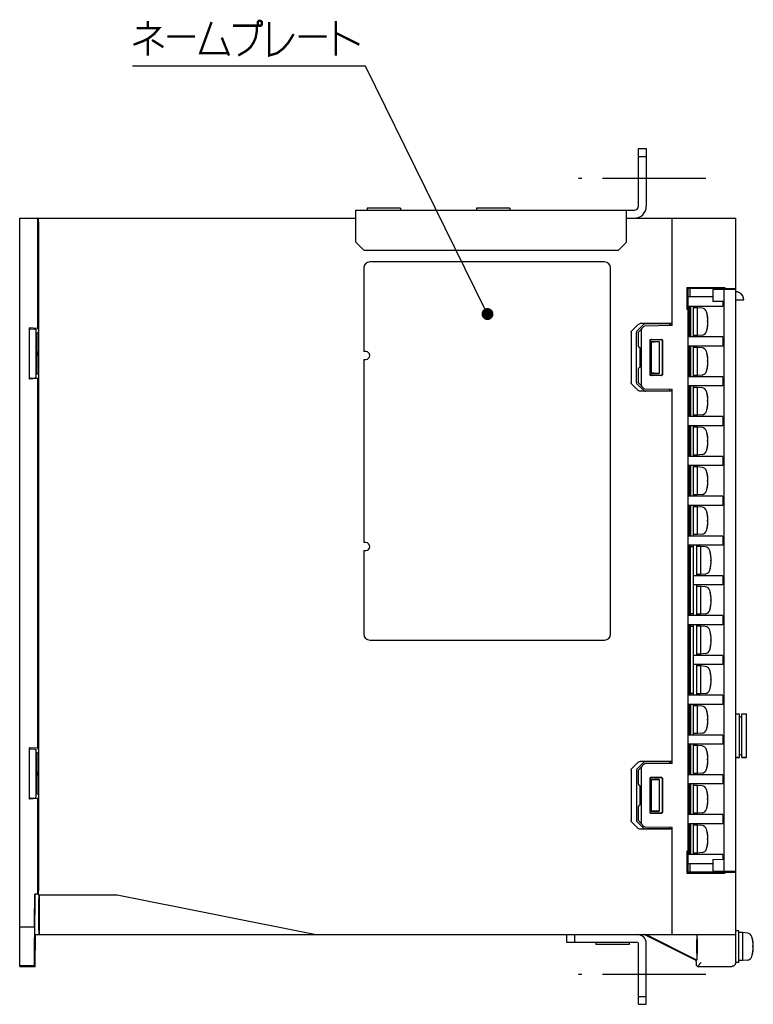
# Model space of a CAD drawing. Extents: x 82 to 1223, y 50 to 823.
# Tile 12 of 33: x 352 to 537, y 438 to 686. Entities that reach past the tile are written whole.
import ezdxf

# ---------------------------------------------------------------- set-up
doc = ezdxf.new("R2010")
doc.units = 0
doc.header["$LTSCALE"] = 69.3
doc.linetypes.add('CENTER', pattern=[0.6, 0.375, -0.075, 0.075, -0.075])
doc.linetypes.add('HIDDEN', pattern=[0.2, 0.1, -0.1])
doc.layers.get('0').update_dxf_attribs({"linetype": 'CONTINUOUS'})
for name, color, linetype in [('ALL_AXIS', 7, 'CONTINUOUS'), ('ALL_CURVE', 7, 'CONTINUOUS'), ('ALL_FEATURES', 7, 'CONTINUOUS'), ('ALL_NOTE', 7, 'CONTINUOUS'), ('DEFAULT_2', 8, 'HIDDEN')]:
    doc.layers.add(name, color=color, linetype=linetype)

msp = doc.modelspace()

# ---------------------------------------------------------------- linework, layer by layer
at = {"color": 7, "linetype": 'CONTINUOUS'}
for p, q in [((526.575, 616), (520.375, 616)), ((529.075, 613.6), (520.375, 613.6)), ((520.675, 613.6), (520.675, 605.9)), ((520.975, 613.6), (520.975, 605.9)), ((529.075, 614.806), (529.075, 613.6)), ((529.075, 605.9), (520.375, 605.9)), ((529.075, 603.6), (520.375, 603.6)), ((520.675, 603.6), (520.675, 595.9)), ((520.975, 603.6), (520.975, 595.9)), ((529.075, 605.9), (529.075, 603.6)), ((529.075, 595.9), (520.375, 595.9)), ((529.075, 595.9), (529.075, 593.6)), ((529.075, 593.6), (520.375, 593.6)), ((520.675, 593.6), (520.675, 585.9)), ((520.975, 593.6), (520.975, 585.9)), ((529.075, 585.9), (520.375, 585.9)), ((529.075, 585.9), (529.075, 583.6)), ((529.075, 583.6), (520.375, 583.6)), ((520.675, 583.6), (520.675, 575.9)), ((520.975, 583.6), (520.975, 575.9)), ((529.075, 575.9), (520.375, 575.9)), ((529.075, 575.9), (529.075, 573.6)), ((529.075, 573.6), (520.375, 573.6)), ((520.675, 573.6), (520.675, 565.9)), ((520.975, 573.6), (520.975, 565.9)), ((529.075, 565.9), (520.375, 565.9)), ((529.075, 565.9), (529.075, 563.6)), ((529.075, 563.6), (520.375, 563.6)), ((520.675, 563.6), (520.675, 555.9)), ((520.975, 563.6), (520.975, 555.9)), ((529.075, 555.9), (520.375, 555.9)), ((529.075, 555.9), (529.075, 553.6)), ((529.075, 553.6), (520.375, 553.6)), ((520.675, 553.6), (520.675, 549.745)), ((520.975, 553.6), (520.975, 553.15)), ((520.975, 545.9), (520.675, 545.9)), ((529.075, 545.9), (521.775, 545.9)), ((529.075, 545.9), (529.075, 543.6)), ((520.975, 543.6), (520.675, 543.6)), ((529.075, 543.6), (521.775, 543.6)), ((520.675, 539.755), (520.675, 535.9)), ((529.075, 535.9), (520.375, 535.9)), ((520.975, 536.35), (520.975, 535.9)), ((529.075, 535.9), (529.075, 533.6)), ((529.075, 533.6), (520.375, 533.6)), ((520.675, 533.6), (520.675, 529.745)), ((520.975, 533.6), (520.975, 533.15)), ((520.975, 525.9), (520.675, 525.9)), ((529.075, 525.9), (521.775, 525.9)), ((529.075, 525.9), (529.075, 523.6)), ((520.975, 523.6), (520.675, 523.6)), ((529.075, 523.6), (521.775, 523.6)), ((520.675, 519.755), (520.675, 515.9)), ((529.075, 515.9), (520.375, 515.9)), ((520.975, 516.35), (520.975, 515.9)), ((529.075, 515.9), (529.075, 513.6)), ((529.075, 513.6), (520.375, 513.6)), ((520.675, 513.6), (520.675, 505.9)), ((520.975, 513.6), (520.975, 505.9)), ((529.075, 505.9), (520.375, 505.9)), ((529.075, 505.9), (529.075, 503.6)), ((529.075, 503.6), (520.375, 503.6)), ((520.675, 503.6), (520.675, 495.9)), ((520.975, 503.6), (520.975, 495.9)), ((529.075, 495.9), (520.375, 495.9)), ((529.075, 495.9), (529.075, 493.6)), ((529.075, 493.6), (520.375, 493.6)), ((520.675, 493.6), (520.675, 485.9)), ((520.975, 493.6), (520.975, 485.9)), ((529.075, 485.9), (520.375, 485.9)), ((529.075, 485.9), (529.075, 483.6)), ((529.075, 483.6), (520.375, 483.6)), ((520.675, 483.6), (520.675, 475.9)), ((520.975, 483.6), (520.975, 475.9)), ((529.075, 475.9), (520.375, 475.9)), ((529.075, 475.9), (529.075, 474.694)), ((526.575, 473.5), (520.375, 473.5))]:
    msp.add_line(p, q, dxfattribs=at)
at = {"layer": 'ALL_AXIS', "color": 7, "linetype": 'CENTER'}
for p, q in [((524.875, 645.75), (492.875, 645.75)), ((524.875, 445.75), (492.875, 445.75))]:
    msp.add_line(p, q, dxfattribs=at)
at = {"layer": 'ALL_AXIS', "color": 7, "linetype": 'CONTINUOUS'}
for p, q in [((439.675, 638.265), (439.675, 637.75)), ((448.075, 638.265), (439.675, 638.265)), ((448.075, 638.265), (448.075, 637.75)), ((467.175, 638.265), (467.175, 637.75)), ((475.575, 638.265), (467.175, 638.265)), ((475.575, 638.265), (475.575, 637.75)), ((530.375, 618.102), (530.375, 617.85)), ((521.775, 605.9), (521.775, 613.6)), ((522.775, 613.25), (521.775, 613.25)), ((522.775, 606.25), (522.775, 613.25)), ((523.894, 613.152), (522.775, 613.25)), ((522.775, 606.25), (521.775, 606.25)), ((523.894, 606.348), (522.775, 606.25)), ((521.775, 595.9), (521.775, 603.6)), ((439.375, 602.25), (438.875, 602.25)), ((522.775, 603.25), (521.775, 603.25)), ((522.775, 596.25), (522.775, 603.25)), ((523.894, 603.152), (522.775, 603.25)), ((438.875, 600.25), (438.875, 554.25)), ((438.875, 600.25), (439.375, 600.25)), ((522.775, 596.25), (521.775, 596.25)), ((523.894, 596.348), (522.775, 596.25)), ((521.775, 585.9), (521.775, 593.6)), ((522.775, 593.25), (521.775, 593.25)), ((522.775, 586.25), (522.775, 593.25)), ((523.894, 593.152), (522.775, 593.25)), ((523.894, 586.348), (522.775, 586.25)), ((522.775, 586.25), (521.775, 586.25)), ((521.775, 575.9), (521.775, 583.6)), ((522.775, 583.25), (521.775, 583.25)), ((523.894, 583.152), (522.775, 583.25)), ((522.775, 576.25), (522.775, 583.25)), ((522.775, 576.25), (521.775, 576.25)), ((523.894, 576.348), (522.775, 576.25)), ((521.775, 565.9), (521.775, 573.6)), ((522.775, 573.25), (521.775, 573.25)), ((523.894, 573.152), (522.775, 573.25)), ((522.775, 566.25), (522.775, 573.25)), ((522.775, 566.25), (521.775, 566.25)), ((523.894, 566.348), (522.775, 566.25)), ((521.775, 555.9), (521.775, 563.6)), ((522.775, 563.25), (521.775, 563.25)), ((523.894, 563.152), (522.775, 563.25)), ((522.775, 556.25), (522.775, 563.25)), ((439.375, 554.25), (438.875, 554.25)), ((522.775, 556.25), (521.775, 556.25)), ((523.894, 556.348), (522.775, 556.25)), ((438.875, 552.25), (439.375, 552.25)), ((521.775, 553.15), (521.775, 553.6)), ((522.575, 545.9), (522.575, 553.6)), ((523.575, 553.25), (522.575, 553.25)), ((524.694, 553.152), (523.575, 553.25)), ((523.575, 546.25), (523.575, 553.25)), ((523.575, 546.25), (522.575, 546.25)), ((524.694, 546.348), (523.575, 546.25)), ((522.575, 535.9), (522.575, 543.6)), ((523.575, 543.25), (522.575, 543.25)), ((524.694, 543.152), (523.575, 543.25)), ((523.575, 536.25), (523.575, 543.25)), ((521.775, 535.9), (521.775, 536.35)), ((523.575, 536.25), (522.575, 536.25)), ((524.694, 536.348), (523.575, 536.25)), ((521.775, 533.15), (521.775, 533.6)), ((522.575, 525.9), (522.575, 533.6)), ((523.575, 533.25), (522.575, 533.25)), ((524.694, 533.152), (523.575, 533.25)), ((523.575, 526.25), (523.575, 533.25)), ((523.575, 526.25), (522.575, 526.25)), ((524.694, 526.348), (523.575, 526.25)), ((522.575, 515.9), (522.575, 523.6)), ((523.575, 523.25), (522.575, 523.25)), ((524.694, 523.152), (523.575, 523.25)), ((523.575, 516.25), (523.575, 523.25)), ((521.775, 515.9), (521.775, 516.35)), ((523.575, 516.25), (522.575, 516.25)), ((524.694, 516.348), (523.575, 516.25)), ((521.775, 505.9), (521.775, 513.6)), ((522.775, 513.25), (521.775, 513.25)), ((523.894, 513.152), (522.775, 513.25)), ((522.775, 506.25), (522.775, 513.25)), ((535.075, 500.25), (535.075, 511.25)), ((522.775, 506.25), (521.775, 506.25)), ((523.894, 506.348), (522.775, 506.25)), ((521.775, 495.9), (521.775, 503.6)), ((522.775, 503.25), (521.775, 503.25)), ((523.894, 503.152), (522.775, 503.25)), ((522.775, 496.25), (522.775, 503.25)), ((533.275, 500.25), (532.375, 500.25)), ((535.075, 500.25), (533.875, 500.25)), ((522.775, 496.25), (521.775, 496.25)), ((523.894, 496.348), (522.775, 496.25)), ((521.775, 485.9), (521.775, 493.6)), ((522.775, 493.25), (521.775, 493.25)), ((523.894, 493.152), (522.775, 493.25)), ((522.775, 486.25), (522.775, 493.25)), ((522.775, 486.25), (521.775, 486.25)), ((523.894, 486.348), (522.775, 486.25)), ((521.775, 475.9), (521.775, 483.6)), ((522.775, 483.25), (521.775, 483.25)), ((523.894, 483.152), (522.775, 483.25)), ((522.775, 476.25), (522.775, 483.25)), ((522.775, 476.25), (521.775, 476.25)), ((523.894, 476.348), (522.775, 476.25)), ((530.375, 471.65), (530.375, 471.398)), ((533.175, 456.75), (532.375, 456.75)), ((532.375, 448.75), (532.375, 455.75)), ((533.175, 448.75), (533.175, 456.75)), ((534.175, 456.25), (533.175, 456.25)), ((535.294, 456.152), (534.175, 456.25)), ((534.175, 449.25), (534.175, 456.25)), ((497.175, 453.75), (497.175, 453.235)), ((505.575, 453.235), (497.175, 453.235)), ((505.575, 453.75), (505.575, 453.235)), ((512.191, 454.45), (512.383, 454.358)), ((512.383, 454.358), (512.688, 454.21)), ((513.072, 453.974), (512.647, 454.192)), ((512.688, 454.21), (513.133, 453.993)), ((513.665, 453.673), (513.072, 453.974)), ((513.133, 453.993), (513.751, 453.689)), ((514.469, 453.267), (513.665, 453.673)), ((513.751, 453.689), (514.59, 453.273)), ((515.501, 452.75), (514.469, 453.267)), ((514.59, 453.273), (515.639, 452.75)), ((516.551, 452.227), (515.501, 452.75)), ((515.639, 452.75), (516.671, 452.233)), ((522.606, 452.929), (522.607, 453.281)), ((522.606, 452.571), (522.606, 452.929)), ((522.607, 453.281), (522.61, 453.61)), ((522.61, 453.61), (522.613, 453.904)), ((522.656, 454.152), (522.66, 453.904)), ((522.66, 453.904), (522.664, 453.61)), ((522.664, 453.61), (522.666, 453.281)), ((522.666, 453.281), (522.668, 452.929)), ((522.668, 452.929), (522.668, 452.571)), ((532.375, 454.522), (532.357, 454.522)), ((517.389, 451.811), (516.551, 452.227)), ((516.671, 452.233), (517.475, 451.827)), ((518.007, 451.507), (517.389, 451.811)), ((517.475, 451.827), (518.068, 451.526)), ((518.452, 451.29), (518.007, 451.507)), ((518.068, 451.526), (518.494, 451.308)), ((518.757, 451.142), (518.452, 451.29)), ((518.95, 451.05), (518.757, 451.142)), ((522.607, 452.219), (522.606, 452.571)), ((522.61, 451.89), (522.607, 452.219)), ((522.613, 451.596), (522.61, 451.89)), ((522.618, 451.348), (522.613, 451.596)), ((522.664, 451.89), (522.66, 451.596)), ((522.666, 452.219), (522.664, 451.89)), ((522.668, 452.571), (522.666, 452.219)), ((532.375, 450.977), (532.357, 450.977)), ((533.175, 448.75), (532.375, 448.75)), ((534.175, 449.25), (533.175, 449.25)), ((535.294, 449.348), (534.175, 449.25))]:
    msp.add_line(p, q, dxfattribs=at)
for points in [[(512.025, 454.522), (512.031, 454.521), (512.05, 454.514), (512.081, 454.5), (512.127, 454.479), (512.191, 454.45)], [(512.647, 454.192), (512.357, 454.342), (512.254, 454.395), (512.175, 454.437), (512.116, 454.469), (512.073, 454.492), (512.045, 454.508), (512.029, 454.518), (512.025, 454.522), (512.025, 454.522)], [(522.613, 453.904), (522.618, 454.152), (522.62, 454.254), (522.623, 454.341), (522.626, 454.412), (522.629, 454.466), (522.632, 454.502), (522.635, 454.52), (522.637, 454.522)], [(522.637, 454.522), (522.638, 454.52), (522.642, 454.502), (522.645, 454.466), (522.648, 454.412), (522.65, 454.341), (522.653, 454.254), (522.656, 454.152)], [(518.494, 451.308), (518.784, 451.158), (518.887, 451.105), (518.966, 451.063), (519.025, 451.031), (519.067, 451.008), (519.096, 450.992), (519.111, 450.982), (519.116, 450.978), (519.115, 450.977)], [(519.115, 450.977), (519.109, 450.979), (519.09, 450.986), (519.059, 451), (519.013, 451.021), (518.95, 451.05)], [(522.637, 450.977), (522.635, 450.98), (522.632, 450.998), (522.629, 451.034), (522.626, 451.088), (522.623, 451.159), (522.62, 451.246), (522.618, 451.348)], [(522.66, 451.596), (522.656, 451.348), (522.653, 451.246), (522.65, 451.159), (522.648, 451.088), (522.645, 451.034), (522.642, 450.998), (522.638, 450.98), (522.637, 450.977)]]:
    msp.add_lwpolyline(points, dxfattribs=at)
for centre, radius, start, end in [((523.781, 611.857), 1.3, 15.88085, 85), ((516.375, 609.75), 9, 344.11915, 15.88085), ((523.781, 607.643), 1.3, 275, 344.11915), ((439.375, 601.25), 1, 270, 90), ((523.781, 601.857), 1.3, 15.88085, 85), ((516.375, 599.75), 9, 344.11915, 15.88085), ((523.781, 597.643), 1.3, 275, 344.11915), ((523.781, 591.857), 1.3, 15.88085, 85), ((516.375, 589.75), 9, 344.11915, 15.88085), ((523.781, 587.643), 1.3, 275, 344.11915), ((523.781, 581.857), 1.3, 15.88085, 85), ((516.375, 579.75), 9, 344.11915, 15.88085), ((523.781, 577.643), 1.3, 275, 344.11915), ((523.781, 571.857), 1.3, 15.88085, 85), ((516.375, 569.75), 9, 344.11915, 15.88085), ((523.781, 567.643), 1.3, 275, 344.11915), ((523.781, 561.857), 1.3, 15.88085, 85), ((516.375, 559.75), 9, 344.11915, 15.88085), ((523.781, 557.643), 1.3, 275, 344.11915), ((439.375, 553.25), 1, 270, 90), ((524.581, 551.857), 1.3, 15.88085, 85), ((517.175, 549.75), 9, 344.11915, 15.88085), ((524.581, 547.643), 1.3, 275, 344.11915), ((524.581, 541.857), 1.3, 15.88085, 85), ((517.175, 539.75), 9, 344.11915, 15.88085), ((524.581, 537.643), 1.3, 275, 344.11915), ((524.581, 531.857), 1.3, 15.88085, 85), ((517.175, 529.75), 9, 344.11915, 15.88085), ((524.581, 527.643), 1.3, 275, 344.11915), ((524.581, 521.857), 1.3, 15.88085, 85), ((517.175, 519.75), 9, 344.11915, 15.88085), ((524.581, 517.643), 1.3, 275, 344.11915), ((523.781, 511.857), 1.3, 15.88085, 85), ((516.375, 509.75), 9, 344.11915, 15.88085), ((523.781, 507.643), 1.3, 275, 344.11915), ((523.781, 501.857), 1.3, 15.88085, 85), ((516.375, 499.75), 9, 344.11915, 15.88085), ((523.781, 497.643), 1.3, 275, 344.11915), ((523.781, 491.857), 1.3, 15.88085, 85), ((516.375, 489.75), 9, 344.11915, 15.88085), ((523.781, 487.643), 1.3, 275, 344.11915), ((523.781, 481.857), 1.3, 15.88085, 85), ((516.375, 479.75), 9, 344.11915, 15.88085), ((523.781, 477.643), 1.3, 275, 344.11915), ((535.181, 454.857), 1.3, 15.88085, 85), ((527.775, 452.75), 9, 344.11915, 15.88085), ((535.181, 450.643), 1.3, 275, 344.11915)]:
    msp.add_arc(centre, radius, start, end, dxfattribs=at)
at = {"layer": 'ALL_CURVE', "color": 40, "linetype": 'CONTINUOUS'}
for p, q in [((525.375, 609.75), (525.127, 609.75)), ((525.375, 599.75), (525.127, 599.75)), ((525.375, 589.75), (525.127, 589.75)), ((525.375, 579.75), (525.127, 579.75)), ((525.375, 569.75), (525.127, 569.75)), ((525.375, 559.75), (525.127, 559.75)), ((526.175, 549.75), (525.927, 549.75)), ((526.175, 539.75), (525.927, 539.75)), ((526.175, 529.75), (525.927, 529.75)), ((526.175, 519.75), (525.927, 519.75)), ((525.375, 509.75), (525.127, 509.75)), ((525.375, 499.75), (525.127, 499.75)), ((525.375, 489.75), (525.127, 489.75)), ((525.375, 479.75), (525.127, 479.75)), ((536.775, 452.75), (536.527, 452.75))]:
    msp.add_line(p, q, dxfattribs=at)
for centre in [(516.375, 609.75), (516.375, 599.75), (516.375, 589.75), (516.375, 579.75), (516.375, 569.75), (516.375, 559.75), (517.175, 549.75), (517.175, 539.75), (517.175, 529.75), (517.175, 519.75), (516.375, 509.75), (516.375, 499.75), (516.375, 489.75), (516.375, 479.75), (527.775, 452.75)]:
    msp.add_arc(centre, 9, 346.5066, 13.4934, dxfattribs=at)
at = {"layer": 'ALL_FEATURES', "color": 7, "linetype": 'CONTINUOUS'}
for p, q in [((507.875, 638.75), (507.875, 653.25)), ((507.875, 653.25), (509.875, 653.25)), ((507.875, 651.25), (509.875, 651.25)), ((352.375, 447.75), (352.375, 635.75)), ((352.375, 635.75), (436.875, 635.75)), ((357.091, 635.674), (357.101, 635.75)), ((436.875, 629.75), (436.875, 637.75)), ((436.875, 637.75), (506.875, 637.75)), ((504.875, 629.75), (504.875, 637.75)), ((504.875, 635.75), (532.375, 635.75)), ((516.375, 608.75), (516.375, 635.75)), ((532.375, 455.75), (532.375, 635.75)), ((356.876, 635.08), (356.875, 634.862)), ((356.875, 634.862), (356.875, 608.065)), ((357.075, 634.75), (357.075, 466.75)), ((436.875, 629.75), (438.875, 627.75)), ((502.875, 627.75), (504.875, 629.75)), ((438.875, 627.75), (502.875, 627.75)), ((499.375, 624.75), (440.375, 624.75)), ((438.875, 623.25), (438.875, 602.25)), ((500.875, 531.25), (500.875, 623.25)), ((520.096, 618.329), (529.619, 618.335)), ((520.096, 618.329), (520.096, 612.771)), ((520.096, 618.329), (520.375, 618.05)), ((520.375, 471.45), (520.375, 618.05)), ((528.375, 618.05), (520.375, 618.05)), ((520.866, 616), (520.866, 618.05)), ((526.575, 617.85), (526.575, 614.85)), ((532.375, 617.85), (526.575, 617.85)), ((528.375, 618.055), (528.375, 617.85)), ((529.375, 618.09), (529.619, 618.335)), ((529.375, 618.067), (532.375, 618.172)), ((529.375, 618.067), (529.375, 618.09)), ((529.375, 617.85), (529.375, 471.65)), ((529.619, 618.335), (529.619, 618.076)), ((530.375, 618.102), (530.375, 617.85)), ((529.375, 614.801), (526.575, 614.85)), ((532.375, 615.25), (534.377, 615.25)), ((520.375, 613.05), (520.096, 612.771)), ((520.375, 612.771), (520.096, 612.771)), ((506.157, 607.375), (507.807, 609.043)), ((509.181, 608.995), (507.502, 607.328)), ((509.289, 608.54), (507.875, 607.102)), ((516.375, 609.25), (508.372, 609.25)), ((516.375, 608.75), (509.497, 608.63)), ((515.675, 609.198), (509.757, 609.202)), ((515.675, 609.198), (515.675, 608.738)), ((515.675, 609.198), (516.375, 609.173)), ((354.775, 608.175), (354.775, 595.325)), ((354.775, 608.175), (354.938, 607.957)), ((356.875, 608.065), (354.775, 608.175)), ((356.416, 607.829), (356.475, 607.75)), ((356.475, 607.75), (356.475, 595.75)), ((356.719, 606.75), (356.475, 606.75)), ((357.075, 607.106), (356.719, 606.75)), ((356.719, 606.75), (356.719, 602.25)), ((356.875, 608.065), (357.075, 607.798)), ((506.032, 607.094), (506.032, 594.406)), ((507.375, 594.453), (507.375, 607.047)), ((507.875, 603.545), (507.875, 607.102)), ((508.575, 607.602), (508.575, 593.898)), ((510.829, 596.504), (510.829, 604.996)), ((510.875, 596.55), (510.875, 604.95)), ((511.075, 604.75), (511.075, 596.75)), ((511.075, 604.75), (513.075, 604.75)), ((511.113, 604.712), (511.075, 604.75)), ((511.113, 604.712), (511.113, 596.788)), ((511.454, 604.712), (511.113, 604.712)), ((511.129, 605.296), (513.622, 605.297)), ((511.175, 605.25), (513.575, 605.25)), ((513.075, 604.75), (511.843, 604.718)), ((513.075, 604.75), (513.075, 596.75)), ((513.875, 604.95), (513.875, 596.55)), ((513.922, 604.997), (513.922, 596.503)), ((356.719, 602.25), (356.879, 602.25)), ((356.719, 601.25), (356.719, 596.75)), ((356.719, 601.25), (356.879, 601.25)), ((508.238, 603.244), (508.17, 603.245)), ((508.238, 603.244), (508.238, 598.256)), ((356.719, 596.75), (356.475, 596.75)), ((357.075, 596.394), (356.719, 596.75)), ((507.875, 594.398), (507.875, 597.955)), ((508.238, 598.256), (508.17, 598.255)), ((511.113, 596.788), (511.075, 596.75)), ((511.075, 596.75), (513.075, 596.75)), ((513.622, 596.203), (511.129, 596.204)), ((513.575, 596.25), (511.175, 596.25)), ((513.075, 596.75), (511.843, 596.782)), ((354.775, 595.325), (354.938, 595.543)), ((356.875, 595.435), (354.775, 595.325)), ((355.099, 595.563), (356.255, 595.651)), ((356.416, 595.671), (356.475, 595.75)), ((357.075, 595.702), (356.875, 595.435)), ((356.875, 595.435), (356.875, 502.565)), ((507.807, 592.457), (506.157, 594.125)), ((507.502, 594.172), (509.181, 592.505)), ((507.875, 594.398), (509.289, 592.96)), ((516.375, 592.25), (508.372, 592.25)), ((509.497, 592.87), (516.375, 592.75)), ((515.675, 592.302), (509.757, 592.298)), ((515.675, 592.762), (515.675, 592.302)), ((516.375, 592.327), (515.675, 592.302)), ((516.375, 498.75), (516.375, 592.75)), ((438.875, 552.25), (438.875, 531.25)), ((521.775, 553.15), (520.975, 553.15)), ((520.975, 536.35), (520.975, 553.15)), ((521.775, 536.35), (521.775, 553.15)), ((520.675, 549.745), (520.375, 549.75)), ((520.675, 549.745), (520.675, 539.755)), ((520.675, 539.755), (520.375, 539.75)), ((521.775, 536.35), (520.975, 536.35)), ((521.775, 533.15), (520.975, 533.15)), ((520.975, 516.35), (520.975, 533.15)), ((521.775, 516.35), (521.775, 533.15)), ((440.375, 529.75), (499.375, 529.75)), ((520.675, 529.745), (520.375, 529.75)), ((520.675, 529.745), (520.675, 519.755)), ((520.675, 519.755), (520.375, 519.75)), ((521.775, 516.35), (520.975, 516.35)), ((532.375, 511.25), (533.275, 511.25)), ((533.275, 500.25), (533.275, 511.25)), ((533.275, 510.5), (533.875, 510.5)), ((533.875, 511.25), (535.075, 511.25)), ((533.875, 500.25), (533.875, 511.25)), ((354.775, 502.675), (354.938, 502.457)), ((354.775, 502.675), (354.775, 489.825)), ((356.875, 502.565), (354.775, 502.675)), ((356.416, 502.329), (356.475, 502.25)), ((356.475, 502.25), (356.475, 490.25)), ((356.875, 502.565), (357.075, 502.298)), ((356.719, 501.25), (356.475, 501.25)), ((357.075, 501.606), (356.719, 501.25)), ((356.719, 501.25), (356.719, 496.75)), ((532.375, 500.25), (533.275, 500.25)), ((533.275, 501), (533.875, 501)), ((533.875, 500.25), (535.075, 500.25)), ((506.157, 497.375), (507.807, 499.043)), ((509.181, 498.995), (507.502, 497.328)), ((509.289, 498.54), (507.875, 497.102)), ((516.375, 499.25), (508.372, 499.25)), ((508.575, 497.602), (508.575, 483.898)), ((516.375, 498.75), (509.497, 498.63)), ((515.675, 499.198), (509.757, 499.202)), ((515.675, 499.198), (516.375, 499.173)), ((515.675, 499.198), (515.675, 498.738)), ((356.719, 496.75), (356.879, 496.75)), ((356.719, 495.75), (356.719, 491.25)), ((356.719, 495.75), (356.879, 495.75)), ((506.032, 497.094), (506.032, 484.406)), ((507.375, 497.047), (507.375, 484.453)), ((507.875, 493.545), (507.875, 497.102)), ((510.829, 486.504), (510.829, 494.996)), ((510.875, 486.55), (510.875, 494.95)), ((511.075, 494.75), (513.075, 494.75)), ((511.113, 494.712), (511.075, 494.75)), ((511.075, 494.75), (511.075, 486.75)), ((511.129, 495.296), (513.622, 495.297)), ((511.175, 495.25), (513.575, 495.25)), ((513.075, 494.75), (511.843, 494.718)), ((513.075, 494.75), (513.075, 486.75)), ((513.875, 494.95), (513.875, 486.55)), ((513.922, 494.997), (513.922, 486.503)), ((508.238, 493.244), (508.17, 493.245)), ((508.238, 493.244), (508.238, 488.256)), ((511.454, 494.712), (511.113, 494.712)), ((511.113, 494.712), (511.113, 486.788)), ((354.775, 489.825), (354.938, 490.043)), ((356.875, 489.935), (354.775, 489.825)), ((355.099, 490.063), (356.255, 490.151)), ((356.416, 490.171), (356.475, 490.25)), ((356.719, 491.25), (356.475, 491.25)), ((357.075, 490.894), (356.719, 491.25)), ((357.075, 490.202), (356.875, 489.935)), ((356.875, 489.935), (356.875, 465.942)), ((507.875, 484.398), (507.875, 487.955)), ((508.238, 488.256), (508.17, 488.255)), ((511.113, 486.788), (511.075, 486.75)), ((511.075, 486.75), (513.075, 486.75)), ((513.622, 486.203), (511.129, 486.204)), ((513.575, 486.25), (511.175, 486.25)), ((513.075, 486.75), (511.843, 486.782)), ((507.807, 482.457), (506.157, 484.125)), ((507.502, 484.172), (509.181, 482.505)), ((507.875, 484.398), (509.289, 482.96)), ((509.497, 482.87), (516.375, 482.75)), ((515.675, 482.762), (515.675, 482.302)), ((516.375, 455.75), (516.375, 482.75)), ((516.375, 482.25), (508.372, 482.25)), ((515.675, 482.302), (509.757, 482.298)), ((516.375, 482.327), (515.675, 482.302)), ((520.375, 476.729), (520.096, 476.729)), ((520.096, 476.729), (520.375, 476.45)), ((520.096, 476.729), (520.096, 471.171)), ((520.866, 471.45), (520.866, 473.5)), ((526.575, 474.65), (529.375, 474.699)), ((526.575, 474.65), (526.575, 471.65)), ((520.096, 471.171), (520.375, 471.45)), ((520.096, 471.171), (529.619, 471.165)), ((528.375, 471.45), (520.375, 471.45)), ((532.375, 471.65), (526.575, 471.65)), ((528.375, 471.445), (528.375, 471.65)), ((529.375, 471.433), (532.375, 471.328)), ((529.375, 471.41), (529.375, 471.433)), ((529.375, 471.41), (529.619, 471.165)), ((529.619, 471.424), (529.619, 471.165)), ((530.375, 471.398), (530.375, 471.65)), ((356.113, 458.75), (356.176, 465.942)), ((356.262, 465.767), (356.176, 465.942)), ((356.875, 465.942), (356.176, 465.942)), ((356.262, 464.767), (356.265, 465.294)), ((356.265, 465.543), (356.265, 465.663)), ((356.265, 465.294), (356.265, 465.543)), ((357.095, 465.795), (356.875, 465.942)), ((357.101, 465.75), (376.875, 465.75)), ((357.157, 465.385), (357.161, 465.197)), ((357.161, 465.197), (357.162, 464.987)), ((357.363, 455.75), (357.354, 465.75)), ((376.875, 465.75), (426.875, 455.75)), ((356.176, 462.598), (356.167, 462.066)), ((356.181, 462.876), (356.176, 462.598)), ((356.192, 456.822), (356.262, 464.767)), ((356.204, 462.875), (356.202, 463.081)), ((356.205, 462.434), (356.204, 462.875)), ((357.162, 464.987), (357.163, 464.767)), ((357.163, 456.933), (357.163, 464.767)), ((356.093, 448.964), (356.198, 460.981)), ((356.128, 458), (356.157, 461.209)), ((356.167, 462.066), (356.157, 461.209)), ((356.198, 460.981), (356.204, 461.864)), ((356.204, 461.864), (356.205, 462.434)), ((352.375, 457.75), (356.122, 457.75)), ((356.113, 458.75), (356.11, 458.218)), ((356.11, 458.218), (356.11, 457.968)), ((356.11, 457.968), (356.11, 457.849)), ((356.19, 456.404), (356.192, 456.822)), ((356.19, 456.155), (356.19, 456.404)), ((356.19, 456.035), (356.19, 456.155)), ((356.193, 455.933), (356.375, 455.75)), ((356.305, 447.75), (356.375, 455.75)), ((356.375, 455.75), (532.375, 455.75)), ((357.163, 456.933), (357.164, 456.712)), ((357.164, 456.712), (357.166, 456.502)), ((357.166, 456.502), (357.169, 456.313)), ((357.363, 455.875), (357.189, 455.933)), ((489.875, 453.75), (489.875, 455.75)), ((491.875, 453.75), (491.875, 455.75)), ((522.375, 449.25), (509.375, 455.75)), ((522.55, 449.358), (509.765, 455.75)), ((522.55, 455.75), (522.55, 449.358)), ((532.357, 448.768), (532.357, 455.75)), ((356.151, 452.434), (356.157, 452.745)), ((356.181, 453.081), (356.182, 452.875)), ((356.182, 452.875), (356.183, 452.597)), ((507.675, 453.75), (489.875, 453.75)), ((507.875, 438.25), (507.875, 453.55)), ((356.108, 448.204), (356.135, 451.209)), ((356.135, 451.209), (356.143, 451.864)), ((356.143, 451.864), (356.151, 452.434)), ((356.174, 450.75), (356.152, 448.213)), ((356.179, 451.434), (356.174, 450.75)), ((356.182, 452.066), (356.179, 451.434)), ((356.183, 452.597), (356.182, 452.066)), ((356.102, 447.955), (352.375, 447.957)), ((352.375, 447.75), (356.305, 447.75)), ((356.093, 448.964), (356.09, 448.435)), ((356.09, 448.435), (356.09, 448.185)), ((356.09, 448.185), (356.09, 448.066)), ((356.093, 447.964), (356.102, 447.955)), ((356.152, 448.213), (356.152, 448.051)), ((356.152, 448.051), (356.152, 447.971)), ((356.154, 447.903), (356.305, 447.75)), ((522.375, 449.25), (522.55, 449.358)), ((522.375, 448.971), (522.375, 449.25)), ((522.375, 448.971), (522.377, 448.652)), ((522.377, 448.652), (522.379, 448.464)), ((522.379, 448.464), (522.381, 448.306)), ((522.392, 448.082), (522.706, 447.768)), ((522.706, 447.768), (522.707, 447.768)), ((522.707, 447.768), (523.707, 448.768)), ((522.707, 447.768), (531.357, 447.768)), ((522.707, 447.768), (522.707, 447.768)), ((507.875, 440.25), (509.875, 440.25)), ((507.875, 438.25), (509.875, 438.25))]:
    msp.add_line(p, q, dxfattribs=at)
at = {"layer": 'ALL_FEATURES', "color": 3, "linetype": 'CONTINUOUS'}
for p, q in [((509.875, 653.25), (509.875, 638.75)), ((509.875, 438.25), (509.875, 453.55))]:
    msp.add_line(p, q, dxfattribs=at)
at = {"layer": 'ALL_FEATURES', "color": 7, "linetype": 'CONTINUOUS'}
for points in [[(356.901, 635.75), (356.898, 635.744), (356.895, 635.725), (356.893, 635.694), (356.89, 635.651), (356.887, 635.597), (356.885, 635.532), (356.883, 635.457), (356.881, 635.373), (356.879, 635.282), (356.876, 635.08)], [(357.075, 634.75), (357.077, 635.133), (357.083, 635.457), (357.091, 635.674)], [(529.375, 618.09), (529.116, 618.089), (528.875, 618.085), (528.668, 618.08), (528.509, 618.072), (528.409, 618.064), (528.375, 618.055)], [(534.375, 615.25), (534.332, 615.654), (534.135, 616.197), (533.784, 616.669), (533.309, 617.016), (532.766, 617.21), (532.375, 617.25)], [(507.807, 609.043), (507.958, 609.153), (508.15, 609.224), (508.372, 609.25)], [(509.757, 609.202), (509.531, 609.176), (509.336, 609.106), (509.181, 608.995)], [(354.938, 607.957), (354.944, 607.955), (354.959, 607.952), (354.982, 607.949), (355.014, 607.945), (355.053, 607.941), (355.099, 607.937), (356.203, 607.853)], [(356.203, 607.853), (356.255, 607.849), (356.301, 607.845), (356.34, 607.841), (356.372, 607.837), (356.395, 607.834), (356.41, 607.831), (356.416, 607.829)], [(506.032, 607.094), (506.046, 607.192), (506.088, 607.287), (506.157, 607.375)], [(507.502, 607.328), (507.432, 607.241), (507.389, 607.145), (507.375, 607.047)], [(508.785, 608.028), (508.695, 607.921), (508.63, 607.812), (508.589, 607.704), (508.575, 607.602)], [(510.829, 604.996), (510.844, 605.089), (510.887, 605.172), (510.953, 605.238), (511.036, 605.281), (511.129, 605.296)], [(511.175, 605.25), (511.082, 605.235), (510.998, 605.193), (510.932, 605.126), (510.89, 605.043), (510.875, 604.95)], [(511.454, 604.712), (511.658, 604.714), (511.843, 604.718)], [(513.875, 604.95), (513.86, 605.043), (513.818, 605.126), (513.751, 605.193), (513.668, 605.235), (513.575, 605.25)], [(513.622, 605.297), (513.715, 605.283), (513.799, 605.24), (513.865, 605.174), (513.908, 605.09), (513.922, 604.997)], [(356.719, 602.25), (356.57, 602.019), (356.519, 601.75), (356.57, 601.481), (356.719, 601.25)], [(356.879, 601.25), (356.885, 601.288), (356.89, 601.4), (356.892, 601.565), (356.893, 601.751), (356.892, 601.929), (356.89, 602.093), (356.885, 602.21), (356.879, 602.25)], [(511.129, 596.204), (511.036, 596.219), (510.953, 596.262), (510.887, 596.328), (510.844, 596.411), (510.829, 596.504)], [(510.875, 596.55), (510.89, 596.457), (510.932, 596.374), (510.998, 596.307), (511.082, 596.265), (511.175, 596.25)], [(511.843, 596.782), (511.658, 596.786), (511.454, 596.788), (511.113, 596.788)], [(513.575, 596.25), (513.668, 596.265), (513.751, 596.307), (513.818, 596.374), (513.86, 596.457), (513.875, 596.55)], [(513.922, 596.503), (513.908, 596.41), (513.865, 596.326), (513.799, 596.26), (513.715, 596.217), (513.622, 596.203)], [(355.099, 595.563), (355.053, 595.559), (355.014, 595.555), (354.982, 595.551), (354.959, 595.548), (354.944, 595.545), (354.938, 595.543)], [(356.416, 595.671), (356.41, 595.669), (356.395, 595.666), (356.372, 595.663), (356.34, 595.659), (356.301, 595.655), (356.255, 595.651)], [(506.157, 594.125), (506.088, 594.213), (506.046, 594.308), (506.032, 594.406)], [(507.375, 594.453), (507.389, 594.355), (507.432, 594.259), (507.502, 594.172)], [(508.575, 593.898), (508.589, 593.796), (508.63, 593.688), (508.695, 593.579), (508.785, 593.472)], [(508.372, 592.25), (508.15, 592.276), (507.958, 592.347), (507.807, 592.457)], [(509.181, 592.505), (509.336, 592.394), (509.531, 592.324), (509.757, 592.298)], [(354.938, 502.457), (354.944, 502.455), (354.959, 502.452), (354.982, 502.449), (355.014, 502.445), (355.053, 502.441), (355.099, 502.437), (356.203, 502.353)], [(356.203, 502.353), (356.255, 502.349), (356.301, 502.345), (356.34, 502.341), (356.372, 502.337), (356.395, 502.334), (356.41, 502.331), (356.416, 502.329)], [(506.032, 497.094), (506.046, 497.192), (506.088, 497.287), (506.157, 497.375)], [(507.502, 497.328), (507.432, 497.241), (507.389, 497.145), (507.375, 497.047)], [(507.807, 499.043), (507.958, 499.153), (508.15, 499.224), (508.372, 499.25)], [(508.785, 498.028), (508.695, 497.921), (508.63, 497.812), (508.589, 497.704), (508.575, 497.602)], [(509.757, 499.202), (509.531, 499.176), (509.336, 499.106), (509.181, 498.995)], [(356.719, 496.75), (356.57, 496.519), (356.519, 496.25), (356.57, 495.981), (356.719, 495.75)], [(356.879, 495.75), (356.885, 495.788), (356.89, 495.9), (356.892, 496.065), (356.893, 496.251), (356.892, 496.429), (356.89, 496.593), (356.885, 496.71), (356.879, 496.75)], [(510.829, 494.996), (510.844, 495.089), (510.887, 495.172), (510.953, 495.238), (511.036, 495.281), (511.129, 495.296)], [(511.175, 495.25), (511.082, 495.235), (510.998, 495.193), (510.932, 495.126), (510.89, 495.043), (510.875, 494.95)], [(513.875, 494.95), (513.86, 495.043), (513.818, 495.126), (513.751, 495.193), (513.668, 495.235), (513.575, 495.25)], [(513.622, 495.297), (513.715, 495.283), (513.799, 495.24), (513.865, 495.174), (513.908, 495.09), (513.922, 494.997)], [(511.454, 494.712), (511.658, 494.714), (511.843, 494.718)], [(355.099, 490.063), (355.053, 490.059), (355.014, 490.055), (354.982, 490.051), (354.959, 490.048), (354.944, 490.045), (354.938, 490.043)], [(356.416, 490.171), (356.41, 490.169), (356.395, 490.166), (356.372, 490.163), (356.34, 490.159), (356.301, 490.155), (356.255, 490.151)], [(511.129, 486.204), (511.036, 486.219), (510.953, 486.262), (510.887, 486.328), (510.844, 486.411), (510.829, 486.504)], [(510.875, 486.55), (510.89, 486.457), (510.932, 486.374), (510.998, 486.307), (511.082, 486.265), (511.175, 486.25)], [(511.843, 486.782), (511.658, 486.786), (511.454, 486.788), (511.113, 486.788)], [(513.575, 486.25), (513.668, 486.265), (513.751, 486.307), (513.818, 486.374), (513.86, 486.457), (513.875, 486.55)], [(513.922, 486.503), (513.908, 486.41), (513.865, 486.326), (513.799, 486.26), (513.715, 486.217), (513.622, 486.203)], [(506.157, 484.125), (506.088, 484.213), (506.046, 484.308), (506.032, 484.406)], [(507.375, 484.453), (507.389, 484.355), (507.432, 484.259), (507.502, 484.172)], [(508.372, 482.25), (508.15, 482.276), (507.958, 482.347), (507.807, 482.457)], [(508.575, 483.898), (508.589, 483.796), (508.63, 483.688), (508.695, 483.579), (508.785, 483.472)], [(509.181, 482.505), (509.336, 482.394), (509.531, 482.324), (509.757, 482.298)], [(529.375, 471.41), (529.116, 471.411), (528.875, 471.415), (528.668, 471.42), (528.509, 471.428), (528.409, 471.436), (528.375, 471.445)], [(356.265, 465.663), (356.264, 465.707), (356.264, 465.739), (356.263, 465.759), (356.262, 465.767)], [(357.101, 465.75), (357.091, 465.826), (357.083, 466.043), (357.077, 466.367), (357.075, 466.75)], [(357.141, 465.75), (357.143, 465.739), (357.146, 465.707), (357.149, 465.663), (357.151, 465.608), (357.153, 465.543), (357.156, 465.468), (357.157, 465.385)], [(356.196, 463.25), (356.194, 463.239), (356.192, 463.207), (356.189, 463.155), (356.187, 463.081), (356.181, 462.876)], [(356.202, 463.081), (356.201, 463.155), (356.2, 463.207), (356.198, 463.239), (356.196, 463.25)], [(356.11, 457.849), (356.111, 457.806), (356.111, 457.775), (356.112, 457.756), (356.113, 457.75)], [(356.122, 457.75), (356.123, 457.754), (356.123, 457.767)], [(356.123, 457.767), (356.124, 457.788), (356.125, 457.817), (356.125, 457.854), (356.128, 458)], [(356.193, 455.933), (356.192, 455.941), (356.192, 455.96), (356.191, 455.992), (356.19, 456.035)], [(357.169, 456.313), (357.171, 456.229), (357.173, 456.155), (357.175, 456.09), (357.178, 456.035), (357.18, 455.992), (357.183, 455.96), (357.186, 455.941), (357.189, 455.933)], [(356.157, 452.745), (356.162, 452.988), (356.165, 453.081), (356.167, 453.155), (356.17, 453.207), (356.172, 453.239), (356.174, 453.25)], [(356.174, 453.25), (356.176, 453.239), (356.178, 453.207), (356.179, 453.155), (356.181, 453.081)], [(356.09, 448.066), (356.091, 448.022), (356.091, 447.991), (356.092, 447.971), (356.093, 447.964)], [(356.102, 447.955), (356.102, 447.959), (356.103, 447.971), (356.104, 447.992), (356.105, 448.021), (356.105, 448.057), (356.108, 448.204)], [(356.152, 447.971), (356.152, 447.942), (356.153, 447.921), (356.153, 447.908), (356.154, 447.903)], [(522.381, 448.306), (522.383, 448.241), (522.385, 448.186), (522.386, 448.143), (522.388, 448.11), (522.39, 448.09), (522.392, 448.082)], [(532.357, 448.768), (532.35, 448.65), (532.33, 448.536), (532.298, 448.427), (532.253, 448.322), (532.198, 448.226), (532.133, 448.136), (532.057, 448.053), (531.975, 447.981), (531.883, 447.917), (531.786, 447.864), (531.681, 447.822), (531.571, 447.791), (531.458, 447.773), (531.357, 447.768)]]:
    msp.add_lwpolyline(points, dxfattribs=at)
at = {"layer": 'ALL_FEATURES', "color": 3, "linetype": 'CONTINUOUS'}
for centre, radius, start, end in [((506.875, 638.75), 3, 270, 360), ((507.675, 453.55), 2.2, 0, 90)]:
    msp.add_arc(centre, radius, start, end, dxfattribs=at)
at = {"layer": 'ALL_FEATURES', "color": 7, "linetype": 'CONTINUOUS'}
for centre, radius, start, end in [((506.875, 638.75), 1, 270, 360), ((440.375, 623.25), 1.5, 90, 180), ((499.375, 623.25), 1.5, 0, 90), ((509.503, 608.33), 0.3, 91, 135.5), ((508.175, 603.545), 0.3, 180, 269), ((508.175, 597.955), 0.3, 91, 180), ((509.503, 593.17), 0.3, 224.5, 269), ((440.375, 531.25), 1.5, 180, 270), ((499.375, 531.25), 1.5, 270, 360), ((509.503, 498.33), 0.3, 91, 135.5), ((508.175, 493.545), 0.3, 180, 269), ((508.175, 487.955), 0.3, 91, 180), ((509.503, 483.17), 0.3, 224.5, 269), ((507.675, 453.55), 0.2, 0, 90)]:
    msp.add_arc(centre, radius, start, end, dxfattribs=at)
at = {"layer": 'ALL_NOTE', "color": 2, "linetype": 'CONTINUOUS'}
for p, q in [((438.528, 673.913), (380.736, 673.913)), ((439.278, 673.913), (438.528, 673.913)), ((469.299, 613.008), (439.278, 673.913))]:
    msp.add_line(p, q, dxfattribs=at)
at = {"layer": 'ALL_NOTE', "color": 2, "linetype": 'CONTINUOUS', "const_width": 0.6}
for points in [[(384.606, 685.313), (384.606, 683.513)], [(400.602, 685.013), (397.764, 677.213), (404.73, 677.213)], [(412.47, 685.313), (412.212, 685.013), (412.212, 684.413), (412.47, 684.113), (412.986, 684.113), (413.244, 684.413), (413.244, 685.013), (412.986, 685.313), (412.47, 685.313)], [(415.05, 685.013), (415.05, 676.613), (417.114, 677.213), (418.662, 678.413), (419.952, 679.913), (421.242, 682.013)], [(431.82, 685.313), (431.82, 676.613)], [(381.768, 683.513), (387.444, 683.513), (386.154, 682.013), (384.606, 680.813), (383.316, 680.213), (380.994, 679.313)], [(406.02, 684.113), (411.954, 684.113), (411.954, 682.613), (411.696, 681.113), (411.18, 679.913), (410.406, 678.713), (409.374, 677.813), (407.31, 676.613)], [(384.606, 680.813), (384.606, 676.613)], [(385.638, 680.513), (388.476, 678.713)], [(389.508, 681.413), (396.474, 681.413)], [(403.182, 681.113), (404.988, 676.613)], [(422.532, 681.413), (429.498, 681.413)], [(431.82, 682.313), (437.754, 679.313)]]:
    msp.add_lwpolyline(points, dxfattribs=at)
at = {"layer": 'ALL_NOTE', "color": 2, "linetype": 'CONTINUOUS', "const_width": 1.5}
msp.add_lwpolyline([(469.212, 611.663, 1), (470.712, 611.663, 1)], format="xyb", close=True, dxfattribs=at)
at = {"layer": 'DEFAULT_2', "color": 8, "linetype": 'HIDDEN'}
for p, q in [((511.737, 454.677), (511.883, 454.608)), ((511.883, 454.608), (512.183, 454.464)), ((512.102, 454.464), (511.907, 454.565)), ((512.471, 454.274), (512.102, 454.464)), ((512.183, 454.464), (512.572, 454.274)), ((512.921, 454.045), (512.471, 454.274)), ((512.572, 454.274), (513.04, 454.045)), ((513.441, 453.781), (512.921, 454.045)), ((513.04, 454.045), (513.575, 453.781)), ((514.219, 453.389), (513.441, 453.781)), ((513.575, 453.781), (514.367, 453.389)), ((515.06, 452.966), (514.219, 453.389)), ((514.367, 453.389), (515.215, 452.966)), ((515.925, 452.534), (515.06, 452.966)), ((515.215, 452.966), (516.08, 452.534)), ((522.602, 452.75), (522.603, 453.14)), ((522.603, 452.36), (522.602, 452.75)), ((522.603, 453.14), (522.605, 453.515)), ((522.605, 453.515), (522.608, 453.861)), ((522.608, 453.861), (522.612, 454.164)), ((522.656, 454.413), (522.662, 454.164)), ((522.662, 454.164), (522.666, 453.861)), ((522.666, 453.861), (522.669, 453.515)), ((522.669, 453.515), (522.671, 453.14)), ((522.671, 453.14), (522.672, 452.75)), ((522.672, 452.75), (522.671, 452.36)), ((516.773, 452.111), (515.925, 452.534)), ((516.08, 452.534), (516.921, 452.111)), ((517.565, 451.719), (516.773, 452.111)), ((516.921, 452.111), (517.699, 451.719)), ((518.1, 451.455), (517.565, 451.719)), ((517.699, 451.719), (518.219, 451.455)), ((518.568, 451.226), (518.1, 451.455)), ((518.219, 451.455), (518.669, 451.226)), ((518.957, 451.036), (518.568, 451.226)), ((518.669, 451.226), (519.038, 451.036)), ((519.257, 450.892), (518.957, 451.036)), ((519.038, 451.036), (519.233, 450.935)), ((519.403, 450.823), (519.257, 450.892)), ((522.605, 451.985), (522.603, 452.36)), ((522.608, 451.639), (522.605, 451.985)), ((522.612, 451.336), (522.608, 451.639)), ((522.617, 451.087), (522.612, 451.336)), ((522.666, 451.639), (522.662, 451.336)), ((522.669, 451.985), (522.666, 451.639)), ((522.671, 452.36), (522.669, 451.985))]:
    msp.add_line(p, q, dxfattribs=at)
for points in [[(511.907, 454.565), (511.755, 454.645), (511.695, 454.677), (511.647, 454.703), (511.61, 454.724), (511.585, 454.738), (511.572, 454.747), (511.57, 454.75), (511.58, 454.747), (511.602, 454.738), (511.635, 454.724), (511.68, 454.703), (511.737, 454.677)], [(522.612, 454.164), (522.617, 454.413), (522.62, 454.514), (522.623, 454.598), (522.627, 454.664), (522.63, 454.712), (522.633, 454.74), (522.637, 454.75), (522.64, 454.74), (522.644, 454.712), (522.647, 454.664), (522.65, 454.598), (522.653, 454.514), (522.656, 454.413)], [(519.233, 450.935), (519.386, 450.855), (519.445, 450.823), (519.493, 450.797), (519.53, 450.776), (519.555, 450.762), (519.569, 450.753), (519.57, 450.75), (519.56, 450.753), (519.538, 450.762), (519.505, 450.776), (519.46, 450.797), (519.403, 450.823)], [(522.662, 451.336), (522.656, 451.087), (522.653, 450.986), (522.65, 450.902), (522.647, 450.836), (522.644, 450.788), (522.64, 450.76), (522.637, 450.75), (522.633, 450.76), (522.63, 450.788), (522.627, 450.836), (522.623, 450.902), (522.62, 450.986), (522.617, 451.087)]]:
    msp.add_lwpolyline(points, dxfattribs=at)

doc.saveas('drawing.dxf')
